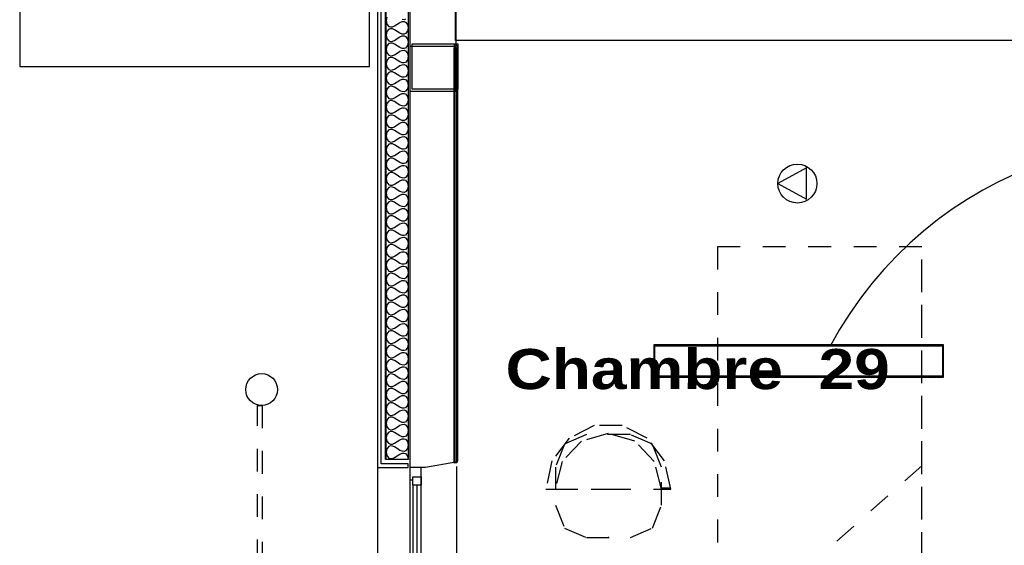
# Model space of a CAD drawing. Header units: millimetres. Extents: x -11.8 to 86.8, y 45.9 to 95.9.
# Tile 17 of 108: x 4.6 to 8.9, y 73.3 to 75.6. Entities that reach past the tile are written whole.
import ezdxf

# ---------------------------------------------------------------- set-up
doc = ezdxf.new("R2010")
doc.units = ezdxf.units.MM
doc.header["$MEASUREMENT"] = 0
doc.linetypes.add('PC_DASH_1', pattern=[0.055556, 0.027778, -0.027778])
for name, color, linetype in [('Cfa', 1, 'Continuous'), ('CFO', 6, 'Continuous'), ('Structure etage', 7, 'Continuous')]:
    doc.layers.add(name, color=color, linetype=linetype)
doc.styles.get("Standard").update_dxf_attribs({"font": 'BKANT.TTF'})

# ---------------------------------------------------------------- blocks, each defined once
blk = doc.blocks.new('FILMED254')
for points in [[(-0.6382, -0.0753), (0.6368, -0.0753), (0.6368, 0.0667), (-0.6382, 0.0667)], [(-0.6357, -0.0693), (0.6343, -0.0693), (0.6343, 0.0607), (-0.6357, 0.0607)]]:
    blk.add_lwpolyline(points, close=True)
blk = doc.blocks.new('ION')
for p, q in [((-0.196, 0.157), (0.004, -0.209)), ((0.205, 0.157), (-0.196, 0.157)), ((0.004, -0.209), (0.205, 0.157))]:
    blk.add_line(p, q)
blk.add_circle((0.004, 0.041), 0.25)
blk = doc.blocks.new('PD_16237')
at = {"layer": 'Structure etage', "color": 0, "linetype": 'PC_DASH_1'}
blk.add_lwpolyline([(8.0028, -23.6606), (7.8563, -23.6606), (7.7949, -23.6692), (7.7394, -23.6941), (7.6954, -23.733), (7.6672, -23.7821), (7.6574, -23.8364), (7.6672, -23.8908), (7.6954, -23.9398), (7.7394, -23.9788), (7.7948, -24.0037), (7.8562, -24.0124), (8.0027, -24.0124), (8.0642, -24.0038), (8.1196, -23.9788), (8.1636, -23.9399), (8.1919, -23.8909), (8.2016, -23.8365), (8.1919, -23.7822), (8.1637, -23.7331), (8.1197, -23.6942), (8.0642, -23.6692), (8.0028, -23.6606)], dxfattribs=at)
at = {"layer": 'Structure etage', "color": 0}
for p in [(7.6574, -23.8364), (8.2016, -23.8365)]:
    blk.add_point(p, dxfattribs=at)
blk = doc.blocks.new('PD_16236')
at = {"layer": 'Structure etage', "color": 0, "linetype": 'PC_DASH_1'}
blk.add_line((7.469, -23.8827), (7.469, -24.0678), dxfattribs=at)
for points in [[(7.4694, -22.068), (7.469, -24.0678), (8.369, -24.068), (8.3694, -22.0682), (7.4694, -22.068)], [(7.4694, -22.068), (7.4691, -23.6234), (8.3691, -23.6236), (8.3694, -22.0682), (7.4694, -22.068)], [(7.6993, -23.6235), (8.3691, -23.6236), (8.3692, -23.0311), (7.6993, -23.6235)]]:
    blk.add_lwpolyline(points, dxfattribs=at)
at = {"layer": 'Structure etage'}
blk.add_blockref('PD_16237', (0, 0), dxfattribs=at)
blk = doc.blocks.new('PD_16239')
at = {"layer": 'Structure etage', "color": 0, "linetype": 'PC_DASH_1'}
for p, q in [((6.7141, -23.1346), (6.7553, -23.1346)), ((7.2629, -23.1303), (7.2239, -23.1303))]:
    blk.add_line(p, q, dxfattribs=at)
for points in [[(6.9889, -23.1339), (7.2639, -23.1339), (7.2367, -23.0094), (7.1603, -22.9096), (7.0501, -22.8543), (6.9277, -22.8543), (6.8174, -22.9096), (6.7411, -23.0094), (6.7139, -23.1339), (6.9889, -23.1339)], [(6.9889, -23.1338), (7.2228, -23.1338), (7.1914, -23.0119), (7.1058, -22.9226), (6.9889, -22.8899), (6.872, -22.9226), (6.7864, -23.0119), (6.755, -23.1338), (6.9889, -23.1338)], [(7.0864, -22.8941), (6.8937, -22.8941), (6.7964, -22.9361), (6.7562, -23.0375), (6.7562, -23.2037), (6.7964, -23.3051), (6.8937, -23.3471), (7.0864, -23.3471), (7.1836, -23.3051), (7.2239, -23.2037), (7.2239, -23.0375), (7.1836, -22.9361), (7.0864, -22.8941)]]:
    blk.add_lwpolyline(points, dxfattribs=at)
blk = doc.blocks.new('PD_16238')
at = {"layer": 'Structure etage', "color": 0}
blk.add_point((6.99, -23.3471), dxfattribs=at)
at = {"layer": 'Structure etage'}
blk.add_blockref('PD_16239', (0, 0), dxfattribs=at)
blk = doc.blocks.new('PD_16369')
at = {"layer": 'Structure etage', "color": 0}
for p, q in [((6.1293, -23.1162), (6.1293, -23.9222)), ((6.1476, -23.9222), (6.1476, -23.1162))]:
    blk.add_line(p, q, dxfattribs=at)
for points in [[(6.1155, -23.0392), (6.1155, -23.9992), (6.1659, -23.9992), (6.1659, -23.0392), (6.1155, -23.0392)], [(6.1659, -23.0392), (6.1155, -23.0392), (6.1155, -23.0935), (6.1293, -23.0935), (6.1293, -23.08), (6.1659, -23.08), (6.1659, -23.0392)], [(6.1659, -23.08), (6.1659, -23.1162), (6.1293, -23.1162), (6.1293, -23.08), (6.1659, -23.08)], [(6.1659, -23.9992), (6.1155, -23.9992), (6.1155, -23.9449), (6.1293, -23.9449), (6.1293, -23.9584), (6.1659, -23.9584), (6.1659, -23.9992)], [(6.1659, -23.9222), (6.1659, -23.9584), (6.1293, -23.9584), (6.1293, -23.9222), (6.1659, -23.9222)]]:
    blk.add_lwpolyline(points, dxfattribs=at)
blk.add_point((6.1155, -23.9992), dxfattribs=at)
blk = doc.blocks.new('PD_16429')
at = {"layer": 'Structure etage', "color": 0}
for points in [[(6.1091, -16.9932), (6.1091, -23.0032), (6.0118, -23.0032), (6.0118, -16.9932), (6.1091, -16.9932)], [(6.0969, -21.0675), (6.0901, -21.0698), (6.0817, -21.0693)], [(6.0148, -21.0586), (6.0118, -21.0736), (6.0148, -21.0886), (6.024, -21.0992), (6.0308, -21.1014), (6.0392, -21.1009), (6.049, -21.0971), (6.0604, -21.0894), (6.0719, -21.0818), (6.0817, -21.078), (6.0901, -21.0775), (6.0969, -21.0797), (6.1061, -21.0903), (6.1091, -21.1053), (6.1061, -21.1202), (6.0969, -21.1308), (6.0901, -21.1331), (6.0817, -21.1326), (6.0719, -21.1287), (6.0604, -21.1211), (6.049, -21.1134), (6.0392, -21.1096), (6.0308, -21.1091), (6.024, -21.1113), (6.0148, -21.1219), (6.0118, -21.1369), (6.0148, -21.1519), (6.024, -21.1624), (6.0308, -21.1647), (6.0392, -21.1642), (6.049, -21.1604), (6.0604, -21.1527), (6.0719, -21.145), (6.0817, -21.1412), (6.0901, -21.1407), (6.0969, -21.143), (6.1061, -21.1535), (6.1091, -21.1685), (6.1061, -21.1835), (6.0969, -21.1941), (6.0901, -21.1963), (6.0817, -21.1958), (6.0719, -21.192), (6.0604, -21.1843), (6.049, -21.1767), (6.0392, -21.1729), (6.0308, -21.1723), (6.024, -21.1746), (6.0148, -21.1852), (6.0118, -21.2002), (6.0148, -21.2151), (6.024, -21.2257), (6.0308, -21.228), (6.0392, -21.2275), (6.049, -21.2236), (6.0604, -21.216), (6.0719, -21.2083), (6.0817, -21.2045), (6.0901, -21.204), (6.0969, -21.2062), (6.1061, -21.2168), (6.1091, -21.2318), (6.1061, -21.2468), (6.0969, -21.2573), (6.0901, -21.2596), (6.0817, -21.2591), (6.0719, -21.2553), (6.0604, -21.2476), (6.049, -21.2399), (6.0392, -21.2361), (6.0308, -21.2356), (6.024, -21.2379), (6.0148, -21.2484), (6.0118, -21.2634), (6.0148, -21.2784), (6.024, -21.289), (6.0308, -21.2912), (6.0392, -21.2907), (6.049, -21.2869), (6.0604, -21.2792), (6.0719, -21.2716), (6.0817, -21.2677), (6.0901, -21.2672), (6.0969, -21.2695), (6.1061, -21.2801), (6.1091, -21.295), (6.1061, -21.31), (6.0969, -21.3206), (6.0901, -21.3229), (6.0817, -21.3223), (6.0719, -21.3185), (6.0604, -21.3109), (6.049, -21.3032), (6.0392, -21.2994), (6.0308, -21.2989), (6.024, -21.3011), (6.0148, -21.3117), (6.0118, -21.3267), (6.0148, -21.3417), (6.024, -21.3522), (6.0308, -21.3545), (6.0392, -21.354), (6.049, -21.3502), (6.0604, -21.3425), (6.0719, -21.3348), (6.0817, -21.331), (6.0901, -21.3305), (6.0969, -21.3328), (6.1061, -21.3433), (6.1091, -21.3583), (6.1061, -21.3733), (6.0969, -21.3839), (6.0901, -21.3861), (6.0817, -21.3856), (6.0719, -21.3818), (6.0604, -21.3741), (6.049, -21.3665), (6.0392, -21.3626), (6.0308, -21.3621), (6.024, -21.3644), (6.0148, -21.375), (6.0118, -21.3899), (6.0148, -21.4049), (6.024, -21.4155), (6.0308, -21.4177), (6.0392, -21.4172), (6.049, -21.4134), (6.0604, -21.4058), (6.0719, -21.3981), (6.0817, -21.3943), (6.0901, -21.3938), (6.0969, -21.396), (6.1061, -21.4066), (6.1091, -21.4216), (6.1061, -21.4366), (6.0969, -21.4471), (6.0901, -21.4494), (6.0817, -21.4489), (6.0719, -21.4451), (6.0604, -21.4374), (6.049, -21.4297), (6.0392, -21.4259), (6.0308, -21.4254), (6.024, -21.4277), (6.0148, -21.4382), (6.0118, -21.4532), (6.0148, -21.4682), (6.024, -21.4788), (6.0308, -21.481), (6.0392, -21.4805), (6.049, -21.4767), (6.0604, -21.469), (6.0719, -21.4613), (6.0817, -21.4575), (6.0901, -21.457), (6.0969, -21.4593), (6.1061, -21.4699), (6.1091, -21.4848), (6.1061, -21.4998), (6.0969, -21.5104), (6.0901, -21.5126), (6.0817, -21.5121), (6.0719, -21.5083), (6.0604, -21.5007), (6.049, -21.493), (6.0392, -21.4892), (6.0308, -21.4887), (6.024, -21.4909), (6.0148, -21.5015), (6.0118, -21.5165), (6.0148, -21.5315), (6.024, -21.542), (6.0308, -21.5443), (6.0392, -21.5438), (6.049, -21.54), (6.0604, -21.5323), (6.0719, -21.5246), (6.0817, -21.5208), (6.0901, -21.5203), (6.0969, -21.5225), (6.1061, -21.5331), (6.1091, -21.5481), (6.1061, -21.5631), (6.0969, -21.5737), (6.0901, -21.5759), (6.0817, -21.5754), (6.0719, -21.5716), (6.0604, -21.5639), (6.049, -21.5562), (6.0392, -21.5524), (6.0308, -21.5519), (6.024, -21.5542), (6.0148, -21.5648), (6.0118, -21.5797), (6.0148, -21.5947), (6.024, -21.6053), (6.0308, -21.6075), (6.0392, -21.607), (6.049, -21.6032), (6.0604, -21.5955), (6.0719, -21.5879), (6.0817, -21.5841), (6.0901, -21.5836), (6.0969, -21.5858), (6.1061, -21.5964), (6.1091, -21.6114), (6.1061, -21.6263), (6.0969, -21.6369), (6.0901, -21.6392), (6.0817, -21.6387), (6.0719, -21.6349), (6.0604, -21.6272), (6.049, -21.6195), (6.0392, -21.6157), (6.0308, -21.6152), (6.024, -21.6174), (6.0148, -21.628), (6.0118, -21.643), (6.0148, -21.658), (6.024, -21.6685), (6.0308, -21.6708), (6.0392, -21.6703), (6.049, -21.6665), (6.0604, -21.6588), (6.0719, -21.6511), (6.0817, -21.6473), (6.0901, -21.6468), (6.0969, -21.6491), (6.1061, -21.6596), (6.1091, -21.6746), (6.1061, -21.6896), (6.0969, -21.7002), (6.0901, -21.7024), (6.0817, -21.7019), (6.0719, -21.6981), (6.0604, -21.6904), (6.049, -21.6828), (6.0392, -21.679), (6.0308, -21.6785), (6.024, -21.6807), (6.0148, -21.6913), (6.0118, -21.7063), (6.0148, -21.7212), (6.024, -21.7318), (6.0308, -21.7341), (6.0392, -21.7336), (6.049, -21.7297), (6.0604, -21.7221), (6.0719, -21.7144), (6.0817, -21.7106), (6.0901, -21.7101), (6.0969, -21.7123), (6.1061, -21.7229), (6.1091, -21.7379), (6.1061, -21.7529), (6.0969, -21.7634), (6.0901, -21.7657), (6.0817, -21.7652), (6.0719, -21.7614), (6.0604, -21.7537), (6.049, -21.746), (6.0392, -21.7422), (6.0308, -21.7417), (6.024, -21.744), (6.0148, -21.7545), (6.0118, -21.7695), (6.0148, -21.7845), (6.024, -21.7951), (6.0308, -21.7973), (6.0392, -21.7968), (6.049, -21.793), (6.0604, -21.7853), (6.0719, -21.7777), (6.0817, -21.7739), (6.0901, -21.7733), (6.0969, -21.7756), (6.1061, -21.7862), (6.1091, -21.8012), (6.1061, -21.8161), (6.0969, -21.8267), (6.0901, -21.829), (6.0817, -21.8285), (6.0719, -21.8246), (6.0604, -21.817), (6.049, -21.8093), (6.0392, -21.8055), (6.0308, -21.805), (6.024, -21.8072), (6.0148, -21.8178), (6.0118, -21.8328), (6.0148, -21.8478), (6.024, -21.8583), (6.0308, -21.8606), (6.0392, -21.8601), (6.049, -21.8563), (6.0604, -21.8486), (6.0719, -21.8409), (6.0817, -21.8371), (6.0901, -21.8366), (6.0969, -21.8389), (6.1061, -21.8494), (6.1091, -21.8644), (6.1061, -21.8794), (6.0969, -21.89), (6.0901, -21.8922), (6.0817, -21.8917), (6.0719, -21.8879), (6.0604, -21.8802), (6.049, -21.8726), (6.0392, -21.8687), (6.0308, -21.8682), (6.024, -21.8705), (6.0148, -21.8811), (6.0118, -21.896), (6.0148, -21.911), (6.024, -21.9216), (6.0308, -21.9239), (6.0392, -21.9233), (6.049, -21.9195), (6.0604, -21.9119), (6.0719, -21.9042), (6.0817, -21.9004), (6.0901, -21.8999), (6.0969, -21.9021), (6.1061, -21.9127), (6.1091, -21.9277), (6.1061, -21.9427), (6.0969, -21.9532), (6.0901, -21.9555), (6.0817, -21.955), (6.0719, -21.9512), (6.0604, -21.9435), (6.049, -21.9358), (6.0392, -21.932), (6.0308, -21.9315), (6.024, -21.9338), (6.0148, -21.9443), (6.0118, -21.9593), (6.0148, -21.9743), (6.024, -21.9849), (6.0308, -21.9871), (6.0392, -21.9866), (6.049, -21.9828), (6.0604, -21.9751), (6.0719, -21.9675), (6.0817, -21.9636), (6.0901, -21.9631), (6.0969, -21.9654), (6.1061, -21.976), (6.1091, -21.9909), (6.1061, -22.0059), (6.0969, -22.0165), (6.0901, -22.0187), (6.0817, -22.0182), (6.0719, -22.0144), (6.0604, -22.0068), (6.049, -21.9991), (6.0392, -21.9953), (6.0308, -21.9948), (6.024, -21.997), (6.0148, -22.0076), (6.0118, -22.0226), (6.0148, -22.0376), (6.024, -22.0481), (6.0308, -22.0504), (6.0392, -22.0499), (6.049, -22.0461), (6.0604, -22.0384), (6.0719, -22.0307), (6.0817, -22.0269), (6.0901, -22.0264), (6.0969, -22.0287), (6.1061, -22.0392), (6.1091, -22.0542), (6.1061, -22.0692), (6.0969, -22.0798), (6.0901, -22.082), (6.0817, -22.0815), (6.0719, -22.0777), (6.0604, -22.07), (6.049, -22.0623), (6.0392, -22.0585), (6.0308, -22.058), (6.024, -22.0603), (6.0148, -22.0709), (6.0118, -22.0858), (6.0148, -22.1008), (6.024, -22.1114), (6.0308, -22.1136), (6.0392, -22.1131), (6.049, -22.1093), (6.0604, -22.1017), (6.0719, -22.094), (6.0817, -22.0902), (6.0901, -22.0897), (6.0969, -22.0919), (6.1061, -22.1025), (6.1091, -22.1175), (6.1061, -22.1325), (6.0969, -22.143), (6.0901, -22.1453), (6.0817, -22.1448), (6.0719, -22.141), (6.0604, -22.1333), (6.049, -22.1256), (6.0392, -22.1218), (6.0308, -22.1213), (6.024, -22.1235), (6.0148, -22.1341), (6.0118, -22.1491), (6.0148, -22.1641), (6.024, -22.1747), (6.0308, -22.1769), (6.0392, -22.1764), (6.049, -22.1726), (6.0604, -22.1649), (6.0719, -22.1572), (6.0817, -22.1534), (6.0901, -22.1529), (6.0969, -22.1552), (6.1061, -22.1658), (6.1091, -22.1807), (6.1061, -22.1957), (6.0969, -22.2063), (6.0901, -22.2085), (6.0817, -22.208), (6.0719, -22.2042), (6.0604, -22.1965), (6.049, -22.1889), (6.0392, -22.1851), (6.0308, -22.1846), (6.024, -22.1868), (6.0148, -22.1974), (6.0118, -22.2124), (6.0148, -22.2273), (6.024, -22.2379), (6.0308, -22.2402), (6.0392, -22.2397), (6.049, -22.2359), (6.0604, -22.2282), (6.0719, -22.2205), (6.0817, -22.2167), (6.0901, -22.2162), (6.0969, -22.2184), (6.1061, -22.229), (6.1091, -22.244), (6.1061, -22.259), (6.0969, -22.2695), (6.0901, -22.2718), (6.0817, -22.2713), (6.0719, -22.2675), (6.0604, -22.2598), (6.049, -22.2521), (6.0392, -22.2483), (6.0308, -22.2478), (6.024, -22.2501), (6.0148, -22.2606), (6.0118, -22.2756), (6.0148, -22.2906), (6.024, -22.3012), (6.0308, -22.3034), (6.0392, -22.3029), (6.049, -22.2991), (6.0604, -22.2914), (6.0719, -22.2838), (6.0817, -22.28), (6.0901, -22.2795), (6.0969, -22.2817), (6.1061, -22.2923), (6.1091, -22.3073), (6.1061, -22.3222), (6.0969, -22.3328), (6.0901, -22.3351), (6.0817, -22.3346), (6.0719, -22.3307), (6.0604, -22.3231), (6.049, -22.3154), (6.0392, -22.3116), (6.0308, -22.3111), (6.024, -22.3133), (6.0148, -22.3239), (6.0118, -22.3389), (6.0148, -22.3539), (6.024, -22.3644), (6.0308, -22.3667), (6.0392, -22.3662), (6.049, -22.3624), (6.0604, -22.3547), (6.0719, -22.347), (6.0817, -22.3432), (6.0901, -22.3427), (6.0969, -22.345), (6.1061, -22.3555), (6.1091, -22.3705), (6.1061, -22.3855), (6.0969, -22.3961), (6.0901, -22.3983), (6.0817, -22.3978), (6.0719, -22.394), (6.0604, -22.3863), (6.049, -22.3787), (6.0392, -22.3749), (6.0308, -22.3743), (6.024, -22.3766), (6.0148, -22.3872), (6.0118, -22.4022), (6.0148, -22.4171), (6.024, -22.4277), (6.0308, -22.43), (6.0392, -22.4295), (6.049, -22.4256), (6.0604, -22.418), (6.0719, -22.4103), (6.0817, -22.4065), (6.0901, -22.406), (6.0969, -22.4082), (6.1061, -22.4188), (6.1091, -22.4338), (6.1061, -22.4488), (6.0969, -22.4593), (6.0901, -22.4616), (6.0817, -22.4611), (6.0719, -22.4573), (6.0604, -22.4496), (6.049, -22.4419), (6.0392, -22.4381), (6.0308, -22.4376), (6.024, -22.4399), (6.0148, -22.4504), (6.0118, -22.4654), (6.0148, -22.4804), (6.024, -22.491), (6.0308, -22.4932), (6.0392, -22.4927), (6.049, -22.4889), (6.0604, -22.4812), (6.0719, -22.4736), (6.0817, -22.4697), (6.0901, -22.4692), (6.0969, -22.4715), (6.1061, -22.4821), (6.1091, -22.497), (6.1061, -22.512), (6.0969, -22.5226), (6.0901, -22.5249), (6.0817, -22.5243), (6.0719, -22.5205), (6.0604, -22.5129), (6.049, -22.5052), (6.0392, -22.5014), (6.0308, -22.5009), (6.024, -22.5031), (6.0148, -22.5137), (6.0118, -22.5287), (6.0148, -22.5437), (6.024, -22.5542), (6.0308, -22.5565), (6.0392, -22.556), (6.049, -22.5522), (6.0604, -22.5445), (6.0719, -22.5368), (6.0817, -22.533), (6.0901, -22.5325), (6.0969, -22.5348), (6.1061, -22.5453), (6.1091, -22.5603), (6.1061, -22.5753), (6.0969, -22.5859), (6.0901, -22.5881), (6.0817, -22.5876), (6.0719, -22.5838), (6.0604, -22.5761), (6.049, -22.5685), (6.0392, -22.5646), (6.0308, -22.5641), (6.024, -22.5664), (6.0148, -22.577), (6.0118, -22.5919), (6.0148, -22.6069), (6.024, -22.6175), (6.0308, -22.6197), (6.0392, -22.6192), (6.049, -22.6154), (6.0604, -22.6078), (6.0719, -22.6001), (6.0817, -22.5963), (6.0901, -22.5958), (6.0969, -22.598), (6.1061, -22.6086), (6.1091, -22.6236), (6.1061, -22.6386), (6.0969, -22.6491), (6.0901, -22.6514), (6.0817, -22.6509), (6.0719, -22.6471), (6.0604, -22.6394), (6.049, -22.6317), (6.0392, -22.6279), (6.0308, -22.6274), (6.024, -22.6297), (6.0148, -22.6402), (6.0118, -22.6552), (6.0148, -22.6702), (6.024, -22.6808), (6.0308, -22.683), (6.0392, -22.6825), (6.049, -22.6787), (6.0604, -22.671), (6.0719, -22.6633), (6.0817, -22.6595), (6.0901, -22.659), (6.0969, -22.6613), (6.1061, -22.6719), (6.1091, -22.6868), (6.1061, -22.7018), (6.0969, -22.7124), (6.0901, -22.7146), (6.0817, -22.7141), (6.0719, -22.7103), (6.0604, -22.7027), (6.049, -22.695), (6.0392, -22.6912), (6.0308, -22.6907), (6.024, -22.6929), (6.0148, -22.7035), (6.0118, -22.7185), (6.0148, -22.7335), (6.024, -22.744), (6.0308, -22.7463), (6.0392, -22.7458), (6.049, -22.742), (6.0604, -22.7343), (6.0719, -22.7266), (6.0817, -22.7228), (6.0901, -22.7223), (6.0969, -22.7245), (6.1061, -22.7351), (6.1091, -22.7501), (6.1061, -22.7651), (6.0969, -22.7757), (6.0901, -22.7779), (6.0817, -22.7774), (6.0719, -22.7736), (6.0604, -22.7659), (6.049, -22.7582), (6.0392, -22.7544), (6.0308, -22.7539), (6.024, -22.7562), (6.0148, -22.7668), (6.0118, -22.7817), (6.0148, -22.7967), (6.024, -22.8073), (6.0308, -22.8095), (6.0392, -22.809), (6.049, -22.8052), (6.0604, -22.7975), (6.0719, -22.7899), (6.0817, -22.7861), (6.0901, -22.7856), (6.0969, -22.7878), (6.1061, -22.7984), (6.1091, -22.8134), (6.1061, -22.8283), (6.0969, -22.8389), (6.0901, -22.8412), (6.0817, -22.8407), (6.0719, -22.8369), (6.0604, -22.8292), (6.049, -22.8215), (6.0392, -22.8177), (6.0308, -22.8172), (6.024, -22.8194), (6.0148, -22.83), (6.0118, -22.845), (6.0148, -22.86), (6.024, -22.8705), (6.0308, -22.8728), (6.0392, -22.8723), (6.049, -22.8685), (6.0604, -22.8608), (6.0719, -22.8531), (6.0817, -22.8493), (6.0901, -22.8488), (6.0969, -22.8511), (6.1061, -22.8616), (6.1091, -22.8766), (6.1061, -22.8916), (6.0969, -22.9022), (6.0901, -22.9044), (6.0817, -22.9039), (6.0719, -22.9001), (6.0604, -22.8924), (6.049, -22.8848), (6.0392, -22.881), (6.0308, -22.8805), (6.024, -22.8827), (6.0148, -22.8933), (6.0118, -22.9083), (6.0148, -22.9232), (6.024, -22.9338), (6.0308, -22.9361), (6.0392, -22.9356), (6.049, -22.9317), (6.0604, -22.9241), (6.0719, -22.9164), (6.0817, -22.9126), (6.0901, -22.9121), (6.0969, -22.9143), (6.1061, -22.9249), (6.1091, -22.9399), (6.1061, -22.9549), (6.0969, -22.9654), (6.0901, -22.9677), (6.0817, -22.9672), (6.0719, -22.9634), (6.0604, -22.9557), (6.049, -22.948), (6.0392, -22.9442), (6.0308, -22.9437), (6.024, -22.946), (6.0148, -22.9565), (6.0118, -22.9715), (6.0148, -22.9865), (6.024, -22.9971), (6.0308, -22.9993), (6.0392, -22.9988), (6.049, -22.995), (6.0604, -22.9873), (6.0719, -22.9797), (6.0817, -22.9759), (6.0901, -22.9753), (6.0969, -22.9776), (6.1061, -22.9882), (6.1091, -23.0032)]]:
    blk.add_lwpolyline(points, dxfattribs=at)

msp = doc.modelspace()

# ---------------------------------------------------------------- linework, layer by layer
at = {"layer": 'CFO'}
msp.add_arc((9.6533, 73.388), 1.7098, 65.522, 151.9121, dxfattribs=at)
at = {"layer": 'Structure etage', "color": 0}
for p, q in [((6.1532, 73.6606), (6.1532, 72.7295)), ((6.5014, 71.4646), (6.5014, 73.6641))]:
    msp.add_line(p, q, dxfattribs=at)
for points in [[(6.117, 75.4241), (6.117, 80.4341), (4.5778, 80.4341), (4.5778, 75.4241), (6.117, 75.4241)], [(6.1682, 73.6606), (6.2882, 73.6606), (6.2882, 73.6756), (6.1682, 73.6756), (6.1682, 79.7256), (6.2882, 79.7256), (6.2882, 79.7406), (6.1532, 79.7406), (6.1532, 73.6606), (6.1682, 73.6606)], [(6.3704, 79.7406), (6.4969, 79.7191), (6.4969, 73.6833), (6.3638, 73.6606), (6.2969, 73.6606), (6.2969, 79.7406), (6.3704, 79.7406)], [(6.2882, 79.7056), (6.2882, 73.6956), (6.1882, 73.6956), (6.1882, 79.7056), (6.2882, 79.7056)], [(12.1214, 75.7378), (12.1214, 75.5378), (6.496, 75.5378), (6.496, 75.7378), (12.1214, 75.7378)], [(6.4957, 75.5134), (6.4957, 75.3134), (6.2957, 75.3134), (6.2957, 75.5134), (6.4957, 75.5134)], [(6.5057, 75.5234), (6.5057, 75.3234), (6.3057, 75.3234), (6.3057, 75.5234), (6.5057, 75.5234)], [(6.4894, 75.5049), (6.5024, 75.5049), (6.5024, 73.6803), (6.4894, 73.6803), (6.4894, 75.5049)], [(6.4918, 73.6788), (6.4918, 75.5237), (6.5048, 75.5149), (6.5048, 73.6876), (6.4918, 73.6788)]]:
    msp.add_lwpolyline(points, dxfattribs=at)
at = {"layer": 'Structure etage', "color": 0, "linetype": 'PC_DASH_1'}
msp.add_lwpolyline([(5.6451, 72.6428), (5.6251, 72.6428), (5.6251, 73.9328), (5.6451, 73.9328), (5.6451, 72.6428)], dxfattribs=at)
at = {"layer": 'Structure etage', "color": 0}
msp.add_circle((5.6426, 74.0028), 0.07, dxfattribs=at)

# ---------------------------------------------------------------- block references
at = {"layer": 'Cfa', "xscale": 0.342999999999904, "yscale": 0.342999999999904, "zscale": 0.343, "rotation": 270}
msp.add_blockref('ION', (7.9866, 74.9102), dxfattribs=at)
at = {"layer": 'CFO', "rotation": 180}
msp.add_blockref('FILMED254', (8.0056, 74.1237), dxfattribs=at)
at = {"layer": 'Structure etage'}
for name in ['PD_16429', 'PD_16236', 'PD_16238', 'PD_16369']:
    msp.add_blockref(name, (0.1791, 96.6988), dxfattribs=at)

# ---------------------------------------------------------------- texts
at = {"layer": 'Structure etage', "color": 0, "insert": (6.716, 74.181), "char_height": 0.176205, "width": 1.693333, "attachment_point": 1}
msp.add_mtext('{\\fArial Black|b0|i0|c0|p34;Chambre  29}', dxfattribs=at)

doc.saveas('drawing.dxf')
